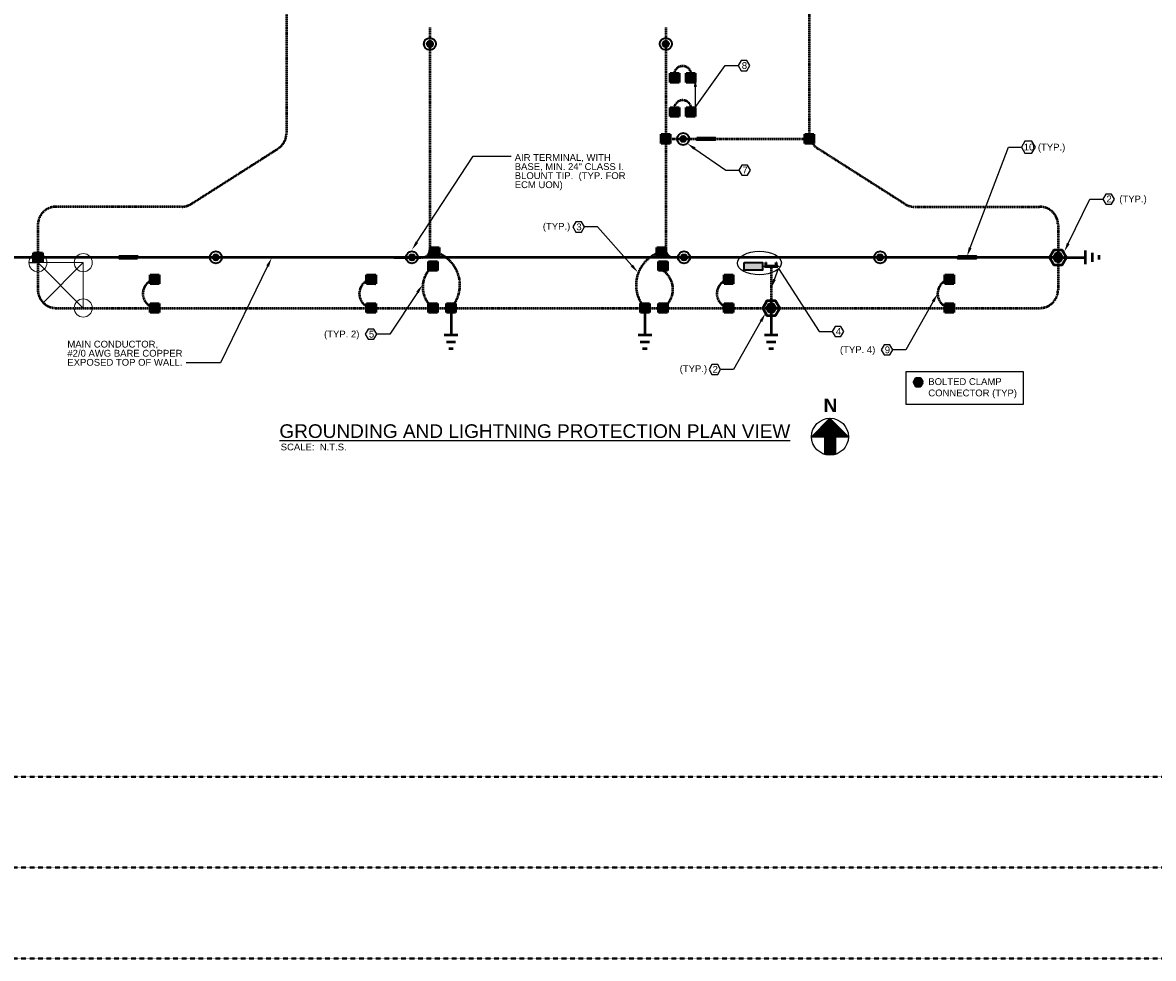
# Model space of a CAD drawing. Header units: inches. Extents: x 0 to 21849, y 0 to 20143.
# Tile 6 of 25: x 1829 to 3325, y 7750 to 8987. Entities that reach past the tile are written whole.
import ezdxf
from ezdxf import colors
from ezdxf.entities.mleader import LeaderData, LeaderLine
from ezdxf.math import Vec2, Vec3

# ---------------------------------------------------------------- set-up
doc = ezdxf.new("R2010")
doc.units = ezdxf.units.IN
doc.header["$MEASUREMENT"] = 0
doc.linetypes.add('DASHED2', pattern=[0.375, 0.25, -0.125])
doc.linetypes.add('HIDDEN2', pattern=[0.1875, 0.125, -0.0625])
for name, color, linetype, lineweight in [('E-AIR-TERM', 3, 'Continuous', 35), ('E-GES-COND', 92, 'DASHED2', 50), ('E-LPS-COND', 92, 'DASHED2', 50), ('E-LPS-ISO', 7, 'DASHED2', 40), ('E-PWR-SYMB', 4, 'Continuous', 35), ('E-STD-TEXT', 7, 'Continuous', 25)]:
    doc.layers.add(name, color=color, linetype=linetype, lineweight=lineweight)
doc.layers.add('E-NOPLT', color=241, linetype='Continuous', lineweight=0, plot=False)
doc.styles.get("Standard").update_dxf_attribs({"font": 'arial.ttf'})

msp = doc.modelspace()

# ---------------------------------------------------------------- hatches: boundary and pattern name
at = {"layer": 'E-AIR-TERM', "linetype": 'Continuous', "transparency": 33554687}
h = msp.add_hatch(color=7, dxfattribs=at)
h.dxf.hatch_style = 1
h.paths.add_polyline_path([(2372, 8959.2, 1), (2364, 8959.2, 1)])
h = msp.add_hatch(color=7, dxfattribs=at)
h.dxf.hatch_style = 1
h.paths.add_polyline_path([(2684.1, 8959.2, 1), (2676.1, 8959.2, 1)])
h = msp.add_hatch(color=7, dxfattribs=at)
h.dxf.hatch_style = 1
h.paths.add_polyline_path([(2707.1, 8833.5, 1), (2699.1, 8833.5, 1)])
h = msp.add_hatch(color=7, dxfattribs=at)
h.dxf.hatch_style = 1
h.paths.add_polyline_path([(2088.7, 8676.9, 1), (2080.7, 8676.9, 1)])
h = msp.add_hatch(color=7, dxfattribs=at)
h.dxf.hatch_style = 1
h.paths.add_polyline_path([(2348.2, 8676.9, 1), (2340.2, 8676.9, 1)])
h = msp.add_hatch(color=7, dxfattribs=at)
h.dxf.hatch_style = 1
h.paths.add_polyline_path([(2708.2, 8676.9, 1), (2700.2, 8676.9, 1)])
h = msp.add_hatch(color=7, dxfattribs=at)
h.dxf.hatch_style = 1
h.paths.add_polyline_path([(2967.7, 8676.9, 1), (2959.7, 8676.9, 1)])
at = {"layer": 'E-GES-COND'}
h = msp.add_hatch(color=7, dxfattribs=at)
h.dxf.hatch_style = 1
h.paths.add_polyline_path([(2680.1, 8836.7), (2680.1, 8830.7, 1)])
h.paths.add_polyline_path([(2680.1, 8830.7), (2680.1, 8836.7, 1)])
at = {"layer": 'E-GES-COND', "linetype": 'Continuous'}
h = msp.add_hatch(color=7, dxfattribs=at)
h.dxf.hatch_style = 1
h.paths.add_polyline_path([(2876.2, 8827.7), (2876.2, 8839.7), (2864.2, 8839.7), (2864.2, 8827.7)])
h = msp.add_hatch(color=7, dxfattribs=at)
h.dxf.hatch_style = 1
h.paths.add_polyline_path([(1855.2, 8670.9), (1855.2, 8682.9), (1843.2, 8682.9), (1843.2, 8670.9)])
at = {"layer": 'E-GES-COND'}
h = msp.add_hatch(color=7, dxfattribs=at)
h.dxf.hatch_style = 1
h.paths.add_polyline_path([(3196.2, 8682.1), (3193.2, 8676.9), (3196.2, 8671.7), (3202.2, 8671.7), (3205.2, 8676.9), (3202.2, 8682.1)])
at = {"layer": 'E-GES-COND', "linetype": 'Continuous'}
h = msp.add_hatch(color=7, dxfattribs=at)
h.dxf.hatch_style = 1
h.paths.add_polyline_path([(2828.6, 8665.9), (2810.6, 8665.9), (2810.6, 8664.4), (2828.6, 8664.4)])
at = {"layer": 'E-GES-COND', "linetype": 'Continuous', "transparency": 33554687}
h = msp.add_hatch(color=7, dxfattribs=at)
h.dxf.hatch_style = 1
h.paths.add_polyline_path([(2812.6, 8665.9), (2813.1, 8665.9), (2813.1, 8669.9), (2812.6, 8669.9)])
h.paths.add_polyline_path([(2826.6, 8669.9), (2826.1, 8669.9), (2826.1, 8665.9), (2826.6, 8665.9)])
at = {"layer": 'E-GES-COND'}
h = msp.add_hatch(color=7, dxfattribs=at)
h.dxf.hatch_style = 1
h.paths.add_polyline_path([(2816.6, 8615.1), (2813.6, 8609.9), (2816.6, 8604.7), (2822.6, 8604.7), (2825.6, 8609.9), (2822.6, 8615.1)])
h = msp.add_hatch(color=7, dxfattribs=at)
h.dxf.hatch_style = 1
h.paths.add_polyline_path([(3011.2, 8516.9), (3008.2, 8511.7), (3011.2, 8506.5), (3017.2, 8506.5), (3020.2, 8511.7), (3017.2, 8516.9)])
at = {"layer": 'E-LPS-COND', "linetype": 'Continuous'}
h = msp.add_hatch(color=7, dxfattribs=at)
h.dxf.hatch_style = 1
h.paths.add_polyline_path([(2685.7, 8908.4), (2697.7, 8908.4), (2697.7, 8920.4), (2685.7, 8920.4)])
h = msp.add_hatch(color=7, dxfattribs=at)
h.dxf.hatch_style = 1
h.paths.add_polyline_path([(2707.2, 8908.4), (2719.2, 8908.4), (2719.2, 8920.4), (2707.2, 8920.4)])
h = msp.add_hatch(color=7, dxfattribs=at)
h.dxf.hatch_style = 1
h.paths.add_polyline_path([(2685.7, 8863.1), (2697.7, 8863.1), (2697.7, 8875.1), (2685.7, 8875.1)])
h = msp.add_hatch(color=7, dxfattribs=at)
h.dxf.hatch_style = 1
h.paths.add_polyline_path([(2707.2, 8863.1), (2719.2, 8863.1), (2719.2, 8875.1), (2707.2, 8875.1)])
h = msp.add_hatch(color=7, dxfattribs=at)
h.dxf.hatch_style = 1
h.paths.add_polyline_path([(2674.1, 8827.7), (2686.1, 8827.7), (2686.1, 8839.7), (2674.1, 8839.7)])
at = {"layer": 'E-LPS-COND', "linetype": 'Continuous', "transparency": 33554687}
h = msp.add_hatch(color=7, dxfattribs=at)
h.dxf.hatch_style = 1
h.paths.add_polyline_path([(2745.3, 8835.2), (2733.3, 8835.2), (2733.3, 8832.2), (2745.3, 8832.2)])
at = {"layer": 'E-LPS-COND', "linetype": 'Continuous'}
h = msp.add_hatch(color=7, dxfattribs=at)
h.dxf.hatch_style = 1
h.paths.add_polyline_path([(2380.2, 8677.9), (2380.2, 8689.9), (2368.2, 8689.9), (2368.2, 8677.9)])
h = msp.add_hatch(color=7, dxfattribs=at)
h.dxf.hatch_style = 1
h.paths.add_polyline_path([(2680.2, 8677.9), (2680.2, 8689.9), (2668.2, 8689.9), (2668.2, 8677.9)])
at = {"layer": 'E-LPS-COND', "linetype": 'Continuous', "transparency": 33554687}
h = msp.add_hatch(color=7, dxfattribs=at)
h.dxf.hatch_style = 1
h.paths.add_polyline_path([(1957.2, 8678.4), (1957.2, 8675.4), (1969.2, 8675.4), (1969.2, 8678.4)])
at = {"layer": 'E-LPS-COND', "linetype": 'Continuous'}
h = msp.add_hatch(color=7, dxfattribs=at)
h.dxf.hatch_style = 1
h.paths.add_polyline_path([(2377.9, 8659.4), (2377.9, 8671.4), (2365.9, 8671.4), (2365.9, 8659.4)])
h = msp.add_hatch(color=7, dxfattribs=at)
h.dxf.hatch_style = 1
h.paths.add_polyline_path([(2682.5, 8659.4), (2682.5, 8671.4), (2670.5, 8671.4), (2670.5, 8659.4)])
at = {"layer": 'E-LPS-COND', "linetype": 'Continuous', "transparency": 33554687}
h = msp.add_hatch(color=7, dxfattribs=at)
h.dxf.hatch_style = 1
h.paths.add_polyline_path([(3090.7, 8678.4), (3078.7, 8678.4), (3078.7, 8675.4), (3090.7, 8675.4)])
at = {"layer": 'E-LPS-COND', "linetype": 'Continuous'}
h = msp.add_hatch(color=7, dxfattribs=at)
h.dxf.hatch_style = 1
h.paths.add_polyline_path([(2009.8, 8641.9), (2009.8, 8653.9), (1997.8, 8653.9), (1997.8, 8641.9)])
h = msp.add_hatch(color=7, dxfattribs=at)
h.dxf.hatch_style = 1
h.paths.add_polyline_path([(2296.2, 8641.9), (2296.2, 8653.9), (2284.2, 8653.9), (2284.2, 8641.9)])
h = msp.add_hatch(color=7, dxfattribs=at)
h.dxf.hatch_style = 1
h.paths.add_polyline_path([(2769.4, 8641.9), (2769.4, 8653.9), (2757.4, 8653.9), (2757.4, 8641.9)])
h = msp.add_hatch(color=7, dxfattribs=at)
h.dxf.hatch_style = 1
h.paths.add_polyline_path([(3061.5, 8641.9), (3061.5, 8653.9), (3049.5, 8653.9), (3049.5, 8641.9)])
h = msp.add_hatch(color=7, dxfattribs=at)
h.dxf.hatch_style = 1
h.paths.add_polyline_path([(2009.8, 8603.9), (2009.8, 8615.9), (1997.8, 8615.9), (1997.8, 8603.9)])
h = msp.add_hatch(color=7, dxfattribs=at)
h.dxf.hatch_style = 1
h.paths.add_polyline_path([(2296.2, 8603.9), (2296.2, 8615.9), (2284.2, 8615.9), (2284.2, 8603.9)])
h = msp.add_hatch(color=7, dxfattribs=at)
h.dxf.hatch_style = 1
h.paths.add_polyline_path([(2377.9, 8603.9), (2377.9, 8615.9), (2365.9, 8615.9), (2365.9, 8603.9)])
h = msp.add_hatch(color=7, dxfattribs=at)
h.dxf.hatch_style = 1
h.paths.add_polyline_path([(2401.9, 8603.9), (2401.9, 8615.9), (2389.9, 8615.9), (2389.9, 8603.9)])
h = msp.add_hatch(color=7, dxfattribs=at)
h.dxf.hatch_style = 1
h.paths.add_polyline_path([(2658.5, 8603.9), (2658.5, 8615.9), (2646.5, 8615.9), (2646.5, 8603.9)])
h = msp.add_hatch(color=7, dxfattribs=at)
h.dxf.hatch_style = 1
h.paths.add_polyline_path([(2682.5, 8603.9), (2682.5, 8615.9), (2670.5, 8615.9), (2670.5, 8603.9)])
h = msp.add_hatch(color=7, dxfattribs=at)
h.dxf.hatch_style = 1
h.paths.add_polyline_path([(2769.4, 8603.9), (2769.4, 8615.9), (2757.4, 8615.9), (2757.4, 8603.9)])
h = msp.add_hatch(color=7, dxfattribs=at)
h.dxf.hatch_style = 1
h.paths.add_polyline_path([(3061.5, 8603.9), (3061.5, 8615.9), (3049.5, 8615.9), (3049.5, 8603.9)])
at = {"layer": 'E-PWR-SYMB'}
h = msp.add_hatch(color=7, dxfattribs=at)
h.dxf.hatch_style = 1
h.paths.add_polyline_path([(2783.9, 8669.9), (2783.9, 8659.9), (2807.9, 8659.9), (2807.9, 8669.9)])
at = {"layer": 'E-STD-TEXT', "transparency": 33554559}
h = msp.add_hatch(dxfattribs=at)
h.set_pattern_fill('ANSI31', scale=10)
h.set_pattern_definition([(45, (1642.098, 8122.8016), (-0.8838835, 0.8838835), [])])
h.paths.add_polyline_path([(2873, 8439.7), (2897.4, 8464.1, 0.414214)])
h.paths.add_polyline_path([(2921.7, 8439.7, 0.414214), (2897.4, 8464.1)])
h.paths.add_polyline_path([(2921.7, 8439.7), (2904.6, 8439.7), (2904.6, 8416.4, 0.328875)])
h.paths.add_polyline_path([(2890.2, 8416.4), (2890.2, 8439.7), (2873, 8439.7, 0.328875)])
h.paths.add_polyline_path([(2921.7, 8439.7, 1), (2873, 8439.7, 0.328875), (2890.2, 8416.4), (2904.6, 8416.4, 0.328875)])

# ---------------------------------------------------------------- linework, layer by layer
at = {"layer": 'Defpoints', "color": 7}
msp.add_line((1837.2, 8669.9), (1849.2, 8669.9), dxfattribs=at)
at = {"layer": 'E-AIR-TERM', "color": 7}
for centre, radius in [((2368, 8959.2), 8), ((2680.1, 8959.2), 8), ((2368, 8959.2), 4), ((2680.1, 8959.2), 4), ((2703.1, 8833.5), 8), ((2703.1, 8833.5), 4), ((2084.7, 8676.9), 8), ((2084.7, 8676.9), 4), ((2344.2, 8676.9), 8), ((2344.2, 8676.9), 4), ((2704.2, 8676.9), 8), ((2704.2, 8676.9), 4), ((2963.7, 8676.9), 8), ((2963.7, 8676.9), 4)]:
    msp.add_circle(centre, radius, dxfattribs=at)
at = {"layer": 'E-GES-COND', "color": 7}
for p, q in [((2178.2, 9463.6), (2178.2, 8841.1)), ((2870.2, 8841.1), (2870.2, 9463.6)), ((2052.1, 8747.6), (2167.1, 8820.8)), ((2996.3, 8747.6), (2881.3, 8820.8)), ((2039.2, 8743.9), (1873.2, 8743.9)), ((3009.2, 8743.9), (3175.2, 8743.9)), ((1849.2, 8719.9), (1849.2, 8633.9)), ((3199.2, 8719.9), (3199.2, 8633.9)), ((1873.2, 8609.9), (3175.2, 8609.9))]:
    msp.add_line(p, q, dxfattribs=at)
at = {"layer": 'E-GES-COND', "color": 7, "linetype": 'Continuous'}
for p, q in [((2864.2, 8827.7), (2864.2, 8839.7)), ((2864.2, 8839.7), (2876.2, 8839.7)), ((2876.2, 8839.7), (2876.2, 8827.7)), ((2876.2, 8827.7), (2864.2, 8827.7)), ((1843.2, 8670.9), (1843.2, 8682.9)), ((1843.2, 8682.9), (1855.2, 8682.9)), ((1855.2, 8682.9), (1855.2, 8670.9)), ((3235.2, 8685.9), (3235.2, 8667.9)), ((3244.2, 8682.9), (3244.2, 8670.9)), ((3253.2, 8679.9), (3253.2, 8673.9)), ((1849.2, 8676.9), (1813.2, 8676.9)), ((1855.2, 8670.9), (1843.2, 8670.9)), ((2810.6, 8665.9), (2828.6, 8665.9)), ((2810.6, 8664.4), (2810.6, 8665.9)), ((2828.6, 8664.4), (2810.6, 8664.4)), ((2812.6, 8669.9), (2813.1, 8669.9)), ((2812.6, 8665.9), (2812.6, 8669.9)), ((2813.1, 8665.9), (2813.1, 8669.9)), ((2826.1, 8669.9), (2826.6, 8669.9)), ((2826.1, 8665.9), (2826.1, 8669.9)), ((2826.6, 8665.9), (2826.6, 8669.9)), ((2828.6, 8665.9), (2828.6, 8664.4)), ((3199.2, 8676.9), (3235.2, 8676.9)), ((2395.9, 8609.9), (2395.9, 8573.9)), ((2652.5, 8609.9), (2652.5, 8573.9)), ((2819.6, 8609.9), (2819.6, 8573.9)), ((2404.9, 8573.9), (2386.9, 8573.9)), ((2401.9, 8564.9), (2389.9, 8564.9)), ((2661.5, 8573.9), (2643.5, 8573.9)), ((2658.5, 8564.9), (2646.4, 8564.9)), ((2828.6, 8573.9), (2810.6, 8573.9)), ((2825.6, 8564.9), (2813.6, 8564.9)), ((2398.9, 8555.9), (2392.9, 8555.9)), ((2655.5, 8555.9), (2649.4, 8555.9)), ((2822.6, 8555.9), (2816.6, 8555.9))]:
    msp.add_line(p, q, dxfattribs=at)
for points in [[(3210.4, 8676.9), (3204.8, 8686.6), (3193.6, 8686.6), (3187.9, 8676.9), (3193.6, 8667.2), (3204.8, 8667.2)], [(3205.2, 8676.9), (3202.2, 8682.1), (3196.2, 8682.1), (3193.2, 8676.9), (3196.2, 8671.7), (3202.2, 8671.7)], [(2830.9, 8609.9), (2825.2, 8619.6), (2814, 8619.6), (2808.4, 8609.9), (2814, 8600.2), (2825.2, 8600.2)], [(2825.6, 8609.9), (2822.6, 8615.1), (2816.6, 8615.1), (2813.6, 8609.9), (2816.6, 8604.7), (2822.6, 8604.7)], [(3020.2, 8511.7), (3017.2, 8516.9), (3011.2, 8516.9), (3008.2, 8511.7), (3011.2, 8506.5), (3017.2, 8506.5)], [(3020.2, 8511.7), (3017.2, 8516.9), (3011.2, 8516.9), (3008.2, 8511.7), (3011.2, 8506.5), (3017.2, 8506.5)]]:
    msp.add_lwpolyline(points, close=True, dxfattribs=at)
at = {"layer": 'E-GES-COND', "color": 7}
for centre, start, end in [((2154.2, 8841.1), 302.4712, 0), ((2894.2, 8841.1), 180, 237.5288), ((1873.2, 8719.9), 90, 180), ((2039.2, 8767.9), 270, 302.4712), ((3009.2, 8767.9), 237.5288, 270), ((3175.2, 8719.9), 0, 90), ((1873.2, 8633.9), 180, 270), ((3175.2, 8633.9), 270, 0)]:
    msp.add_arc(centre, 24, start, end, dxfattribs=at)
at = {"layer": 'E-LPS-COND', "color": 7}
for p, q in [((2367.9, 8980.9), (2368, 8686.9)), ((2680.1, 8980.9), (2680, 8686.9)), ((2719.2, 8920.4), (2707.2, 8908.4)), ((2719.2, 8875.1), (2707.2, 8863.1)), ((2680.1, 8833.7), (2721.3, 8833.7)), ((2745.3, 8833.7), (2871.4, 8833.7)), ((2368.2, 8689.9), (2380.2, 8677.9)), ((2668.2, 8689.9), (2680.2, 8677.9)), ((2365.9, 8671.4), (2377.9, 8659.4)), ((2819.6, 8664.4), (2819.6, 8609.9)), ((1997.8, 8653.9), (2009.8, 8641.9)), ((2284.2, 8653.9), (2296.2, 8641.9)), ((2757.4, 8653.9), (2769.4, 8641.9)), ((3049.5, 8653.9), (3061.5, 8641.9)), ((2389.9, 8615.9), (2401.9, 8603.9)), ((2646.5, 8615.9), (2658.5, 8603.9)), ((2670.5, 8615.9), (2682.5, 8603.9))]:
    msp.add_line(p, q, dxfattribs=at)
at = {"layer": 'E-LPS-COND', "color": 7, "linetype": 'Continuous'}
for p, q in [((2685.7, 8920.4), (2697.7, 8920.4)), ((2685.7, 8908.4), (2685.7, 8920.4)), ((2697.7, 8920.4), (2697.7, 8908.4)), ((2707.2, 8920.4), (2719.2, 8920.4)), ((2707.2, 8908.4), (2707.2, 8920.4)), ((2719.2, 8920.4), (2719.2, 8908.4)), ((2697.7, 8908.4), (2685.7, 8908.4)), ((2719.2, 8908.4), (2707.2, 8908.4)), ((2685.7, 8875.1), (2697.7, 8875.1)), ((2685.7, 8863.1), (2685.7, 8875.1)), ((2697.7, 8875.1), (2697.7, 8863.1)), ((2707.2, 8875.1), (2719.2, 8875.1)), ((2707.2, 8863.1), (2707.2, 8875.1)), ((2719.2, 8875.1), (2719.2, 8863.1)), ((2697.7, 8863.1), (2685.7, 8863.1)), ((2719.2, 8863.1), (2707.2, 8863.1)), ((2674.1, 8839.7), (2686.1, 8839.7)), ((2674.1, 8827.7), (2674.1, 8839.7)), ((2686.1, 8839.7), (2686.1, 8827.7)), ((2733.3, 8835.2), (2733.3, 8832.2)), ((2686.1, 8827.7), (2674.1, 8827.7)), ((2368.2, 8677.9), (2368.2, 8689.9)), ((2368.2, 8689.9), (2380.2, 8689.9)), ((2380.2, 8689.9), (2380.2, 8677.9)), ((2668.2, 8677.9), (2668.2, 8689.9)), ((2668.2, 8689.9), (2680.2, 8689.9)), ((2680.2, 8689.9), (2680.2, 8677.9)), ((1957.2, 8676.9), (1849.2, 8676.9)), ((1969.2, 8675.4), (1969.2, 8678.4)), ((2728.2, 8676.9), (1981.2, 8676.9)), ((2320.2, 8676.9), (2356, 8676.9)), ((2365.9, 8659.4), (2365.9, 8671.4)), ((2365.9, 8671.4), (2377.9, 8671.4)), ((2380.2, 8677.9), (2368.2, 8677.9)), ((2377.9, 8671.4), (2377.9, 8659.4)), ((2680.2, 8677.9), (2668.2, 8677.9)), ((2670.5, 8659.4), (2670.5, 8671.4)), ((2670.5, 8671.4), (2682.5, 8671.4)), ((2682.5, 8671.4), (2682.5, 8659.4)), ((3066.7, 8676.9), (2728.2, 8676.9)), ((3078.7, 8678.4), (3078.7, 8675.4)), ((3199.2, 8676.9), (3090.7, 8676.9)), ((1997.8, 8641.9), (1997.8, 8653.9)), ((1997.8, 8653.9), (2009.8, 8653.9)), ((2009.8, 8653.9), (2009.8, 8641.9)), ((2284.2, 8641.9), (2284.2, 8653.9)), ((2284.2, 8653.9), (2296.2, 8653.9)), ((2296.2, 8653.9), (2296.2, 8641.9)), ((2377.9, 8659.4), (2365.9, 8659.4)), ((2682.5, 8659.4), (2670.5, 8659.4)), ((2757.4, 8641.9), (2757.4, 8653.9)), ((2757.4, 8653.9), (2769.4, 8653.9)), ((2769.4, 8653.9), (2769.4, 8641.9)), ((3049.5, 8641.9), (3049.5, 8653.9)), ((3049.5, 8653.9), (3061.5, 8653.9)), ((3061.5, 8653.9), (3061.5, 8641.9)), ((2009.8, 8641.9), (1997.8, 8641.9)), ((2296.2, 8641.9), (2284.2, 8641.9)), ((2769.4, 8641.9), (2757.4, 8641.9)), ((3061.5, 8641.9), (3049.5, 8641.9)), ((1997.8, 8603.9), (1997.8, 8615.9)), ((1997.8, 8615.9), (2009.8, 8615.9)), ((2009.8, 8615.9), (2009.8, 8603.9)), ((2284.2, 8603.9), (2284.2, 8615.9)), ((2284.2, 8615.9), (2296.2, 8615.9)), ((2296.2, 8615.9), (2296.2, 8603.9)), ((2365.9, 8603.9), (2365.9, 8615.9)), ((2365.9, 8615.9), (2377.9, 8615.9)), ((2377.9, 8615.9), (2377.9, 8603.9)), ((2389.9, 8603.9), (2389.9, 8615.9)), ((2389.9, 8615.9), (2401.9, 8615.9)), ((2401.9, 8615.9), (2401.9, 8603.9)), ((2646.5, 8603.9), (2646.5, 8615.9)), ((2646.5, 8615.9), (2658.5, 8615.9)), ((2658.5, 8615.9), (2658.5, 8603.9)), ((2670.5, 8603.9), (2670.5, 8615.9)), ((2670.5, 8615.9), (2682.5, 8615.9)), ((2682.5, 8615.9), (2682.5, 8603.9)), ((2757.4, 8603.9), (2757.4, 8615.9)), ((2757.4, 8615.9), (2769.4, 8615.9)), ((2769.4, 8615.9), (2769.4, 8603.9)), ((3049.5, 8603.9), (3049.5, 8615.9)), ((3049.5, 8615.9), (3061.5, 8615.9)), ((3061.5, 8615.9), (3061.5, 8603.9)), ((2009.8, 8603.9), (1997.8, 8603.9)), ((2296.2, 8603.9), (2284.2, 8603.9)), ((2377.9, 8603.9), (2365.9, 8603.9)), ((2401.9, 8603.9), (2389.9, 8603.9)), ((2658.5, 8603.9), (2646.5, 8603.9)), ((2682.5, 8603.9), (2670.5, 8603.9)), ((2769.4, 8603.9), (2757.4, 8603.9)), ((3061.5, 8603.9), (3049.5, 8603.9))]:
    msp.add_line(p, q, dxfattribs=at)
for points in [[(2721.3, 8835.2), (2745.3, 8835.2), (2745.3, 8832.2), (2721.3, 8832.2)], [(1981.2, 8675.4), (1957.2, 8675.4), (1957.2, 8678.4), (1981.2, 8678.4)], [(3066.7, 8678.4), (3090.7, 8678.4), (3090.7, 8675.4), (3066.7, 8675.4)]]:
    msp.add_lwpolyline(points, close=True, dxfattribs=at)
at = {"layer": 'E-LPS-COND', "color": 7}
for centre, radius, start, end in [((2702.4, 8918.4), 11.5, 339.2079, 200.7921), ((2702.4, 8873.2), 11.5, 339.2079, 200.7921), ((2358, 8686.9), 10, 270, 0.0161), ((2362.5, 8640.3), 45.2, 317.6785, 74.3551), ((2685.9, 8640.3), 45.2, 105.6449, 222.3215), ((2690, 8686.9), 10, 179.9913, 270), ((2393.5, 8637.6), 35.1, 127.8053, 232.1947), ((2659.7, 8634.6), 29.9, 304.1193, 55.8807), ((2007.5, 8628.9), 19.4, 100.944, 259.056), ((2293.9, 8628.9), 19.4, 100.944, 259.056), ((2767.1, 8628.9), 19.4, 100.944, 259.056), ((3059.2, 8628.9), 19.4, 100.944, 259.056)]:
    msp.add_arc(centre, radius, start, end, dxfattribs=at)
at = {"layer": 'E-LPS-ISO', "color": 7, "linetype": 'HIDDEN2'}
for p, q in [((349.8, 7989.7), (7696.4, 7989.7)), ((349.8, 7869.7), (7696.4, 7869.7)), ((349.8, 7749.7), (7696.4, 7749.7))]:
    msp.add_line(p, q, dxfattribs=at)
at = {"layer": 'E-NOPLT', "color": 7}
for p, q in [((1849.2, 8669.9), (1909.2, 8609.9)), ((1909.2, 8669.9), (1849.2, 8669.9)), ((1909.2, 8669.9), (1856.2, 8616.9)), ((1909.2, 8669.9), (1909.2, 8609.9))]:
    msp.add_line(p, q, dxfattribs=at)
for centre in [(1849.2, 8669.9), (1909.2, 8669.9), (1909.2, 8609.9)]:
    msp.add_circle(centre, 12, dxfattribs=at)
at = {"layer": 'E-PWR-SYMB', "color": 7}
msp.add_lwpolyline([(2783.9, 8669.9), (2807.9, 8669.9), (2807.9, 8659.9), (2783.9, 8659.9)], close=True, dxfattribs=at)
at = {"layer": 'E-STD-TEXT', "color": 7}
for p, q in [((2890.2, 8439.7), (2890.2, 8416.4)), ((2904.6, 8439.7), (2904.6, 8416.4)), ((2890.2, 8416.4), (2904.6, 8416.4))]:
    msp.add_line(p, q, dxfattribs=at)
for points in [[(2779.8, 8923.8), (2787.5, 8923.8), (2791.3, 8930.5), (2787.5, 8937.1), (2779.8, 8937.1), (2776, 8930.5)], [(3155.4, 8814.6), (3164.7, 8814.6), (3169.3, 8822.6), (3164.7, 8830.6), (3155.4, 8830.6), (3150.8, 8822.6)], [(2780.6, 8785.6), (2788.3, 8785.6), (2792.1, 8792.3), (2788.3, 8798.9), (2780.6, 8798.9), (2776.7, 8792.3)], [(3262.4, 8747.4), (3270.1, 8747.4), (3273.9, 8754), (3270.1, 8760.7), (3262.4, 8760.7), (3258.6, 8754)], [(2560.9, 8710.4), (2568.6, 8710.4), (2572.4, 8717.1), (2568.6, 8723.7), (2560.9, 8723.7), (2557, 8717.1)], [(2286.2, 8568.5), (2293.9, 8568.5), (2297.8, 8575.2), (2293.9, 8581.9), (2286.2, 8581.9), (2282.4, 8575.2)], [(2904.3, 8572.2), (2911.9, 8572.2), (2915.8, 8578.9), (2911.9, 8585.5), (2904.3, 8585.5), (2900.4, 8578.9)], [(2969, 8547.8), (2976.7, 8547.8), (2980.5, 8554.5), (2976.7, 8561.1), (2969, 8561.1), (2965.1, 8554.5)], [(2741.1, 8521.9), (2748.8, 8521.9), (2752.7, 8528.5), (2748.8, 8535.2), (2741.1, 8535.2), (2737.3, 8528.5)], [(2998.4, 8526.1), (3153, 8526.1), (3153, 8482.5), (2998.4, 8482.5)]]:
    msp.add_lwpolyline(points, close=True, dxfattribs=at)
msp.add_lwpolyline([(2904.6, 8439.7), (2921.7, 8439.7), (2897.4, 8464.1), (2873, 8439.7), (2890.2, 8439.7)], dxfattribs=at)
msp.add_circle((2897.4, 8439.7), 24.4, dxfattribs=at)
at = {"layer": 'E-STD-TEXT', "color": 7, "linetype": 'Continuous'}
msp.add_ellipse((2804, 8669.5), major_axis=(29.1, 0.2), ratio=0.535549, dxfattribs=at)

# ---------------------------------------------------------------- texts
at = {"layer": 'E-STD-TEXT', "color": 7, "attachment_point": 1}
for s, width, insert, char_height in [('8', 11.17, (2780.7, 8935.1), 9), ('10', 11.17, (3153.8, 8827.3), 9), ('(TYP.)', 44.876, (3172.5, 8827.2), 9), ('7', 11.17, (2781.5, 8796.9), 9), ('2', 11.17, (3263.3, 8758.7), 9), ('(TYP.)', 44.876, (3280.3, 8758.7), 9), ('(TYP.)', 38.667, (2517.4, 8722.5), 9), ('3', 11.17, (2561.8, 8721.7), 9), ('(TYP. 2)', 48.785, (2227.9, 8580), 9), ('5', 11.17, (2287.2, 8579.8), 9), ('4', 11.17, (2905.2, 8583.5), 9), ('(TYP. 4)', 48.785, (2910.6, 8559.3), 9), ('9', 11.17, (2969.9, 8559.1), 9), ('(TYP.)', 37.4, (2698.5, 8534.1), 9), ('2', 11.17, (2742.1, 8533.2), 9), ('BOLTED CLAMP CONNECTOR (TYP)', 117.787, (3027.5, 8517.1), 9), ('{\\fArial|b1|i0|c0|p34;N}', 16.132, (2888.9, 8490.2), 18), ('{\\LGROUNDING AND LIGHTNING PROTECTION PLAN VIEW}', 693.681, (2168.8, 8456.1), 18), ('SCALE:  N.T.S.', 103.082, (2170.5, 8430.6), 9)]:
    msp.add_mtext_dynamic_manual_height_columns(s, width=width, gutter_width=48, heights=[0], dxfattribs=dict(at, insert=insert, char_height=char_height))
at = {"layer": 'E-STD-TEXT', "color": 7, "char_height": 9, "attachment_point": 1, "line_spacing_factor": 0.8}
for s, width, heights, insert in [('\\A1;AIR TERMINAL, WITH BASE, MIN. 24" CLASS I.  BLOUNT TIP.  (TYP. FOR ECM UON)', 147.745, [52.3], (2480.2, 8813.5)), ('\\A1;MAIN CONDUCTOR, \\P#2/0 AWG BARE COPPER\\PEXPOSED TOP OF WALL. ', 160.057, [64.8], (1888.2, 8566.6))]:
    msp.add_mtext_dynamic_manual_height_columns(s, width=width, gutter_width=48, heights=heights, dxfattribs=dict(at, insert=insert))

# ---------------------------------------------------------------- leaders
at = {"layer": 'E-STD-TEXT', "color": 7}
ml = msp.add_multileader_mtext('Standard', dxfattribs=at)
ml.set_content('', color=7)
ml.set_leader_properties()
ml.build(insert=Vec2(0, 0))
ml.multileader.update_dxf_attribs({"dogleg_length": 0.36, "arrow_head_size": 12, "scale": 48})
ctx = ml.context
ctx.base_point, ctx.scale, ctx.char_height, ctx.arrow_head_size, ctx.landing_gap_size, ctx.plane_origin = Vec3(2776, 8930.5), 48, 8.64, 12, 4.32, Vec3(2723.8, 8952.9)
notes = []
notes.append((ctx, [(0, (1, 1, 0), (2758.7, 8930.5), (1, 0), 17.3, [(1, [(2719.2, 8914.4), (2719.2, 8875.1)], 0, [])])]))
ctx.mtext.insert, ctx.mtext.flow_direction = Vec3(2780.3, 8934.8), 5
ml = msp.add_multileader_mtext('Standard', dxfattribs=at)
ml.set_content('', color=7)
ml.set_leader_properties()
ml.build(insert=Vec2(0, 0))
ml.multileader.update_dxf_attribs({"dogleg_length": 0.36, "arrow_head_size": 12, "scale": 48})
ctx = ml.context
ctx.base_point, ctx.scale, ctx.char_height, ctx.arrow_head_size, ctx.landing_gap_size, ctx.plane_origin = Vec3(2475.6, 8810.7), 48, 8.64, 12, 4.32, Vec3(2292.8, 8752.3)
notes.append((ctx, [(0, (1, 1, 0), (2425.1, 8810.7), (1, 0), 50.5, [(0, [(2344.2, 8686.9)], 0, [])])]))
ctx.mtext.insert, ctx.mtext.flow_direction = Vec3(2479.9, 8815), 5
ml = msp.add_multileader_mtext('Standard', dxfattribs=at)
ml.set_content('', color=7)
ml.set_leader_properties()
ml.build(insert=Vec2(0, 0))
ml.multileader.update_dxf_attribs({"dogleg_length": 0.36, "arrow_head_size": 12, "scale": 48})
ctx = ml.context
ctx.base_point, ctx.scale, ctx.char_height, ctx.arrow_head_size, ctx.landing_gap_size, ctx.plane_origin = Vec3(2776.7, 8792.3), 48, 8.64, 12, 4.32, Vec3(2712.6, 8875)
notes.append((ctx, [(0, (1, 1, 0), (2759.5, 8792.3), (1, 0), 17.3, [(0, [(2708.7, 8827.4)], 0, [])])]))
ctx.mtext.insert, ctx.mtext.flow_direction = Vec3(2781.1, 8796.6), 5
ml = msp.add_multileader_mtext('Standard', dxfattribs=at)
ml.set_content('', color=7)
ml.set_leader_properties()
ml.build(insert=Vec2(0, 0))
ml.multileader.update_dxf_attribs({"dogleg_length": 0.36, "arrow_head_size": 12, "scale": 48})
ctx = ml.context
ctx.base_point, ctx.scale, ctx.char_height, ctx.arrow_head_size, ctx.landing_gap_size, ctx.plane_origin = Vec3(3150.8, 8822.6), 48, 8.64, 12, 4.32, Vec3(3083.2, 8688.6)
notes.append((ctx, [(0, (1, 1, 0), (3133.5, 8822.6), (1, 0), 17.3, [(0, [(3078.7, 8678.4)], 0, [])])]))
ctx.mtext.insert, ctx.mtext.flow_direction = Vec3(3155.1, 8826.9), 5
ml = msp.add_multileader_mtext('Standard', dxfattribs=at)
ml.set_content('', color=7)
ml.set_leader_properties()
ml.build(insert=Vec2(0, 0))
ml.multileader.update_dxf_attribs({"dogleg_length": 0.36, "arrow_head_size": 12, "scale": 48})
ctx = ml.context
ctx.base_point, ctx.scale, ctx.char_height, ctx.arrow_head_size, ctx.landing_gap_size, ctx.plane_origin = Vec3(3258.6, 8754), 48, 8.64, 12, 4.32, Vec3(3211.9, 8688.6)
notes.append((ctx, [(0, (1, 1, 0), (3241.3, 8754), (1, 0), 17.3, [(0, [(3207.5, 8684.5)], 0, [])])]))
ctx.mtext.insert, ctx.mtext.flow_direction = Vec3(3262.9, 8758.4), 5
ml = msp.add_multileader_mtext('Standard', dxfattribs=at)
ml.set_content('', color=7)
ml.set_leader_properties()
ml.build(insert=Vec2(0, 0))
ml.multileader.update_dxf_attribs({"dogleg_length": 0.36, "arrow_head_size": 12, "scale": 48})
ctx = ml.context
ctx.base_point, ctx.scale, ctx.char_height, ctx.arrow_head_size, ctx.landing_gap_size, ctx.plane_origin = Vec3(2563.8, 8717.1), 48, 8.64, 12, 4.32, Vec3(2481.1, 8528.8)
ctx.text_align_type = 2
notes.append((ctx, [(1, (1, 1, 0), (2589.7, 8717.1), (-1, 0), 17.3, [(0, [(2643.2, 8657.1)], 0, [])])]))
ctx.mtext.insert, ctx.mtext.alignment, ctx.mtext.flow_direction = Vec3(2568.1, 8721.4), 3, 5
ml = msp.add_multileader_mtext('Standard', dxfattribs=at)
ml.set_content('', color=7)
ml.set_leader_properties()
ml.build(insert=Vec2(0, 0))
ml.multileader.update_dxf_attribs({"dogleg_length": 0.36, "arrow_head_size": 12, "scale": 48})
ctx = ml.context
ctx.base_point, ctx.scale, ctx.char_height, ctx.arrow_head_size, ctx.landing_gap_size, ctx.plane_origin = Vec3(2036.8, 8537.4), 48, 8.64, 12, 4.32, Vec3(1832.9, 8441.8)
ctx.text_align_type = 2
notes.append((ctx, [(1, (1, 1, 0), (2090.7, 8537.4), (-1, 0), 45.3, [(0, [(2158.5, 8676.1)], 0, [])])]))
ctx.mtext.insert, ctx.mtext.alignment, ctx.mtext.flow_direction = Vec3(2041.1, 8541.7), 3, 5
ml = msp.add_multileader_mtext('Standard', dxfattribs=at)
ml.set_content('', color=7)
ml.set_leader_properties()
ml.build(insert=Vec2(0, 0))
ml.multileader.update_dxf_attribs({"dogleg_length": 0.36, "arrow_head_size": 12, "scale": 48})
ctx = ml.context
ctx.base_point, ctx.scale, ctx.char_height, ctx.arrow_head_size, ctx.landing_gap_size, ctx.plane_origin = Vec3(2900.4, 8578.9), 48, 8.64, 12, 4.32, Vec3(2658.1, 8522.1)
notes.append((ctx, [(0, (1, 1, 0), (2883.1, 8578.9), (1, 0), 17.3, [(1, [(2819.6, 8636.5), (2829.4, 8662.1)], 0, [])])]))
ctx.mtext.insert, ctx.mtext.flow_direction = Vec3(2904.7, 8583.2), 5
ml = msp.add_multileader_mtext('Standard', dxfattribs=at)
ml.set_content('', color=7)
ml.set_leader_properties()
ml.build(insert=Vec2(0, 0))
ml.multileader.update_dxf_attribs({"dogleg_length": 0.36, "arrow_head_size": 12, "scale": 48})
ctx = ml.context
ctx.base_point, ctx.scale, ctx.char_height, ctx.arrow_head_size, ctx.landing_gap_size, ctx.plane_origin = Vec3(2289.1, 8575.2), 48, 8.64, 12, 4.32, Vec3(2199.4, 8526.2)
ctx.text_align_type = 2
notes.append((ctx, [(1, (1, 1, 0), (2315, 8575.2), (-1, 0), 17.3, [(0, [(2358.1, 8640.6)], 0, [])])]))
ctx.mtext.insert, ctx.mtext.alignment, ctx.mtext.flow_direction = Vec3(2293.4, 8579.5), 3, 5
ml = msp.add_multileader_mtext('Standard', dxfattribs=at)
ml.set_content('', color=7)
ml.set_leader_properties()
ml.build(insert=Vec2(0, 0))
ml.multileader.update_dxf_attribs({"dogleg_length": 0.36, "arrow_head_size": 12, "scale": 48})
ctx = ml.context
ctx.base_point, ctx.scale, ctx.char_height, ctx.arrow_head_size, ctx.landing_gap_size, ctx.plane_origin = Vec3(2971.9, 8554.5), 48, 8.64, 12, 4.32, Vec3(2882.2, 8526.2)
ctx.text_align_type = 2
notes.append((ctx, [(1, (1, 1, 0), (2997.8, 8554.5), (-1, 0), 17.3, [(0, [(3039.8, 8628.9)], 0, [])])]))
ctx.mtext.insert, ctx.mtext.alignment, ctx.mtext.flow_direction = Vec3(2976.2, 8558.8), 3, 5
ml = msp.add_multileader_mtext('Standard', dxfattribs=at)
ml.set_content('', color=7)
ml.set_leader_properties()
ml.build(insert=Vec2(0, 0))
ml.multileader.update_dxf_attribs({"dogleg_length": 0.36, "arrow_head_size": 12, "scale": 48})
ctx = ml.context
ctx.base_point, ctx.scale, ctx.char_height, ctx.arrow_head_size, ctx.landing_gap_size, ctx.plane_origin = Vec3(2744, 8528.5), 48, 8.64, 12, 4.32, Vec3(2654.3, 8500.2)
ctx.text_align_type = 2
notes.append((ctx, [(1, (1, 1, 0), (2769.9, 8528.5), (-1, 0), 17.3, [(0, [(2812, 8602.9)], 0, [])])]))
ctx.mtext.insert, ctx.mtext.alignment, ctx.mtext.flow_direction = Vec3(2748.3, 8532.8), 3, 5
for ctx, leaders in notes:
    for number, flags, end, landing, length, lines in leaders:
        leader = LeaderData()
        leader.index, (leader.has_last_leader_line, leader.has_dogleg_vector, leader.attachment_direction) = number, flags
        leader.last_leader_point, leader.dogleg_vector, leader.dogleg_length = Vec3(end), Vec3(landing), length
        for number, points, colour, breaks in lines:
            line = LeaderLine()
            line.index, line.vertices, line.color, line.breaks = number, Vec3.list(points), colors.encode_raw_color(colour), breaks
            leader.lines.append(line)
        ctx.leaders.append(leader)

doc.saveas('drawing.dxf')
